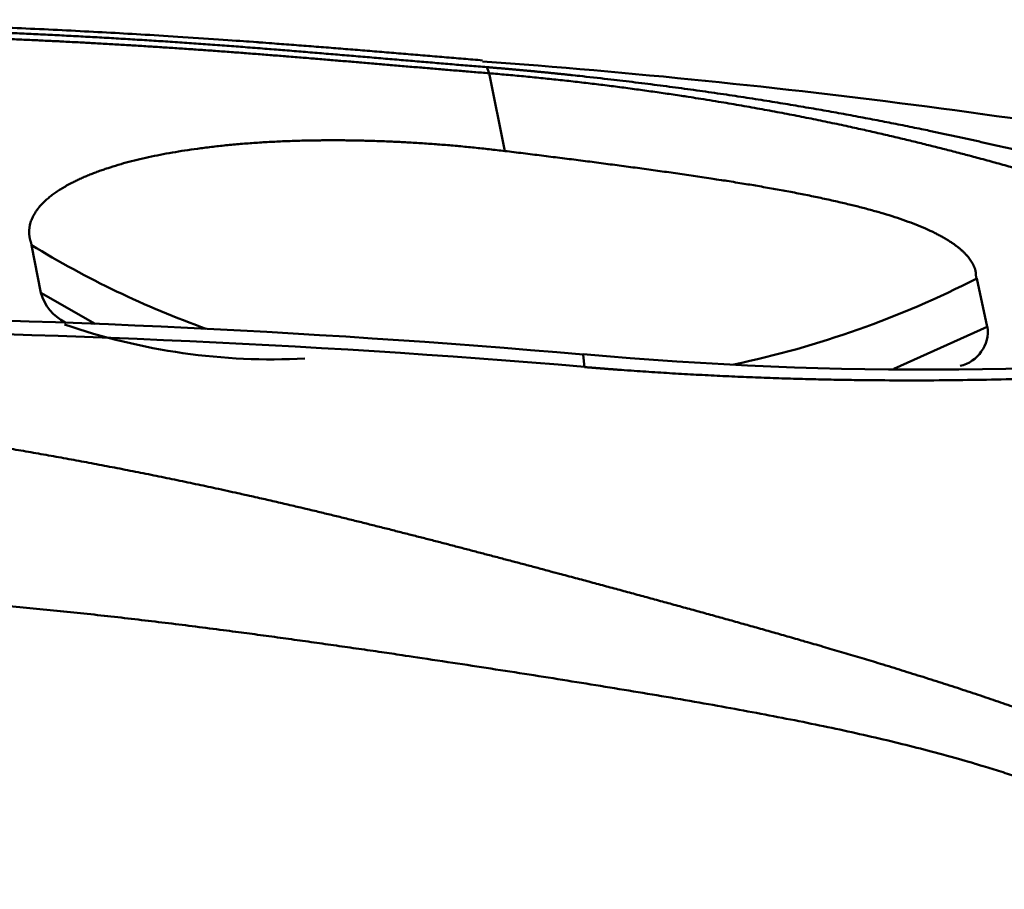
# Model space of a CAD drawing. Header units: inches. Extents: x -1.03 to 0.94, y -1.7 to 1.17.
# Tile 21 of 23: x -0.02486 to -0.01467, y 0.78311 to 0.7921. Entities that reach past the tile are written whole.
import ezdxf

# ---------------------------------------------------------------- set-up
doc = ezdxf.new("R2010")
doc.units = ezdxf.units.IN
doc.header["$LTSCALE"] = 0.03937
doc.header["$MEASUREMENT"] = 0
doc.layers.add('SKVIEW1', color=4, linetype='CONTINUOUS', lineweight=50)

msp = doc.modelspace()

# ---------------------------------------------------------------- linework, layer by layer
at = {"layer": 'SKVIEW1', "ltscale": 4.2e-05}
msp.add_line((-0.0200242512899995, 0.7916099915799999), (-0.0200025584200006, 0.7915468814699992), dxfattribs=at)
at = {"layer": 'SKVIEW1', "ltscale": 0.000521}
msp.add_line((-0.0200025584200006, 0.7915468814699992), (-0.0198400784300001, 0.790742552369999), dxfattribs=at)
at = {"layer": 'SKVIEW1', "ltscale": 0.000319}
msp.add_line((-0.0247355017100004, 0.7897701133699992), (-0.0246377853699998, 0.789276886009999), dxfattribs=at)
at = {"layer": 'SKVIEW1', "ltscale": 0.000324}
msp.add_line((-0.0148503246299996, 0.7889242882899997), (-0.0149587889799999, 0.7894236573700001), dxfattribs=at)
at = {"layer": 'SKVIEW1', "ltscale": 0.00041}
msp.add_line((-0.0246377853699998, 0.789276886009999), (-0.0240777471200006, 0.7889561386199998), dxfattribs=at)
at = {"layer": 'SKVIEW1', "ltscale": 0.000673}
msp.add_line((-0.0158166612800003, 0.7884887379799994), (-0.0148503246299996, 0.7889242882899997), dxfattribs=at)
at = {"layer": 'SKVIEW1', "ltscale": 8.2e-05}
msp.add_line((-0.0190146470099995, 0.7885073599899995), (-0.0190296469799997, 0.7886358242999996), dxfattribs=at)
at = {"layer": 'SKVIEW1'}
for centre, radius, start, end in [((-0.0258415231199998, 0.7120520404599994), 0.07982645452, 79.21570400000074, 85.8541619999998), ((-0.0196133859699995, 0.7981399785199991), 0.00981281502, 238.5344419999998, 250.2547289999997), ((-0.0195488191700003, 0.7984004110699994), 0.01008222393, 281.9021140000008, 297.0818509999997), ((-0.0241608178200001, 0.7894137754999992), 0.00049755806, 196.0129899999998, 243.0848620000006), ((-0.0283378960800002, 0.6809000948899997), 0.10813966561, 85.06195499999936, 94.32994600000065), ((-0.0222406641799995, 0.7951628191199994), 0.00657577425, 250.8901470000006, 272.8942239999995), ((-0.0152146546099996, 0.7888814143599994), 0.00037149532, 283.0304100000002, 6.710751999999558), ((-0.0281246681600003, 0.6793908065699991), 0.10950005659, 85.22751700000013, 94.35994599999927), ((-0.0155172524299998, 0.8268685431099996), 0.03838716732, 264.7510500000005, 276.3675409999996)]:
    msp.add_arc(centre, radius, start, end, dxfattribs=at)
for points, knots in [([(-0.0200696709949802, 0.7916800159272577), (-0.0208782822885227, 0.7917485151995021), (-0.0216888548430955, 0.7918166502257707), (-0.0225147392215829, 0.7918824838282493), (-0.0284403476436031, 0.7922687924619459), (-0.0343635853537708, 0.7921116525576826), (-0.0388621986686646, 0.7917704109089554), (-0.0461892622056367, 0.7910799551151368), (-0.0534950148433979, 0.790349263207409), (-0.0567086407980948, 0.7900345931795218), (-0.0589570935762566, 0.78982324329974), (-0.0611975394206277, 0.7896404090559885)], [0, 0, 0, 0, 0, 0, 0.2085180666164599, 0.2085180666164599, 0.2085180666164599, 1.495631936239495, 1.495631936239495, 1.495631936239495, 2.075079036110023, 2.075079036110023, 2.075079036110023, 2.075079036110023, 2.075079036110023, 2.075079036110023]), ([(-0.0200242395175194, 0.7916099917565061), (-0.020710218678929, 0.791665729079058), (-0.0214146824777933, 0.7917267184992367), (-0.0221190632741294, 0.7917894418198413), (-0.0235513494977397, 0.7918979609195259), (-0.0249870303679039, 0.7919702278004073), (-0.0257023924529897, 0.7919962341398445), (-0.0278452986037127, 0.7920518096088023), (-0.0299819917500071, 0.7920453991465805), (-0.0314070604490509, 0.7920207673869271), (-0.0364132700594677, 0.7918639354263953), (-0.0414035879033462, 0.79148183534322), (-0.0459419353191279, 0.7910551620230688), (-0.0496708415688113, 0.790663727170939), (-0.05338862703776, 0.7902977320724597), (-0.05357063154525, 0.7902798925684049), (-0.0539124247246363, 0.790246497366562), (-0.0542920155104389, 0.7902098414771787), (-0.0545030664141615, 0.7901895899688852), (-0.0548808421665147, 0.7901536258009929), (-0.0552225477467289, 0.7901216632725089), (-0.0554045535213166, 0.7901047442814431), (-0.0559369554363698, 0.7900556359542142), (-0.0564696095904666, 0.7900074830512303), (-0.0568306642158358, 0.7899751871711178), (-0.0589567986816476, 0.789787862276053), (-0.0610825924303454, 0.7896100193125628), (-0.0628227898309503, 0.789451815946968), (-0.0649196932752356, 0.7893109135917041), (-0.0670359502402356, 0.7892222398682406), (-0.0673912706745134, 0.789208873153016), (-0.0680788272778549, 0.7891853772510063), (-0.0688422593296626, 0.7891645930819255), (-0.0691851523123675, 0.7891565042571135), (-0.0713181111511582, 0.7891083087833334), (-0.0734645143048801, 0.7890697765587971), (-0.0752410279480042, 0.7890134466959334), (-0.077191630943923, 0.7889691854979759), (-0.0791456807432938, 0.7889309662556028), (-0.0793275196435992, 0.7889274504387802), (-0.0796759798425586, 0.7889207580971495), (-0.0800430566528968, 0.7889137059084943), (-0.0802512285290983, 0.7889096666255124), (-0.0806390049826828, 0.7889020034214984), (-0.0809859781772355, 0.7888950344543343), (-0.0811659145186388, 0.7888914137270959), (-0.0815226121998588, 0.7888842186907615), (-0.0818793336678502, 0.7888770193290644), (-0.0820577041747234, 0.7888734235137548), (-0.0825928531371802, 0.7888626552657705), (-0.0831281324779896, 0.7888519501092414), (-0.0834850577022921, 0.7888448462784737), (-0.0852040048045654, 0.788810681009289), (-0.0869247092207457, 0.7887759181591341), (-0.088622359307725, 0.7887355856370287), (-0.0930076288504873, 0.788632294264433), (-0.0973948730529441, 0.7885290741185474), (-0.0995770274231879, 0.7884748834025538), (-0.1035517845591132, 0.788393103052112), (-0.1075323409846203, 0.7883134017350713), (-0.1084862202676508, 0.7882940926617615), (-0.1099177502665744, 0.78826394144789), (-0.1113496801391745, 0.7882299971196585), (-0.111827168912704, 0.7882181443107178), (-0.1124236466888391, 0.7882024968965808), (-0.1130196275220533, 0.7881855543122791), (-0.1131400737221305, 0.7881820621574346), (-0.1133741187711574, 0.7881752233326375), (-0.1136211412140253, 0.7881676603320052), (-0.1137453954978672, 0.7881637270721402), (-0.1141051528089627, 0.788151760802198), (-0.1144647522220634, 0.7881377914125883), (-0.1147034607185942, 0.7881273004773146), (-0.1167245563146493, 0.7880262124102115), (-0.1184851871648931, 0.7878275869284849), (-0.1198193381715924, 0.7875542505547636), (-0.1210624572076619, 0.7872869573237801), (-0.1221256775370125, 0.7870135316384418), (-0.1223850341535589, 0.7869497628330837), (-0.1228854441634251, 0.7868114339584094), (-0.1231903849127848, 0.7866663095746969), (-0.1232829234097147, 0.786592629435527), (-0.1233862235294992, 0.7863982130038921), (-0.1230976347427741, 0.7862115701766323), (-0.1227612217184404, 0.7861025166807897), (-0.1213658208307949, 0.7858106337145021), (-0.1190236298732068, 0.7856228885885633), (-0.1173525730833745, 0.785546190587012), (-0.1152086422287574, 0.7855396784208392), (-0.1131090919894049, 0.7855690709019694), (-0.1129351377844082, 0.7855717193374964), (-0.1125882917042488, 0.7855773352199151), (-0.1122440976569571, 0.7855833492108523), (-0.112041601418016, 0.7855869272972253), (-0.1096411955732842, 0.7856296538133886), (-0.107250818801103, 0.7856774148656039), (-0.1050415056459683, 0.7857252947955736), (-0.1026588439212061, 0.7857790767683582), (-0.1002788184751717, 0.785841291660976), (-0.1000140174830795, 0.7858482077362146), (-0.0997449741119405, 0.7858555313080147), (-0.0994759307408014, 0.7858628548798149), (-0.0994208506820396, 0.78586436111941), (-0.0989621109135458, 0.7858768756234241), (-0.09850252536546, 0.7858894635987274), (-0.0980999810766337, 0.7859002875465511), (-0.097697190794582, 0.7859107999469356), (-0.0972942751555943, 0.7859209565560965)], [0, 0, 0, 0, 0, 0, 0.1803659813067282, 0.1803659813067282, 0.1803659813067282, 0.3607319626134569, 0.3607319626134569, 0.3607319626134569, 0.7214432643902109, 0.7214432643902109, 0.7214432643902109, 1.628504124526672, 1.628504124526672, 1.628504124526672, 1.674001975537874, 1.674001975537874, 1.674001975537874, 1.719509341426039, 1.719509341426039, 1.719509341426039, 1.765016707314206, 1.765016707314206, 1.765016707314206, 1.856007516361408, 1.856007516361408, 1.856007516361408, 2.31000196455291, 2.31000196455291, 2.31000196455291, 2.400518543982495, 2.400518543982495, 2.400518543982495, 2.491035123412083, 2.491035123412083, 2.491035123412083, 2.943979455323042, 2.943979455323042, 2.943979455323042, 2.989437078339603, 2.989437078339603, 2.989437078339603, 3.034894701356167, 3.034894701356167, 3.034894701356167, 3.080342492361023, 3.080342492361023, 3.080342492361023, 3.125790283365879, 3.125790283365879, 3.125790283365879, 3.216685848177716, 3.216685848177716, 3.216685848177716, 3.563440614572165, 3.563440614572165, 3.563440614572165, 4.333614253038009, 4.333614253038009, 4.333614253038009, 4.576171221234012, 4.576171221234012, 4.576171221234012, 4.697450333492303, 4.697450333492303, 4.697450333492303, 4.72777103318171, 4.72777103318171, 4.72777103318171, 4.758091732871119, 4.758091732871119, 4.758091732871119, 4.818732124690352, 4.818732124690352, 4.818732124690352, 5.276521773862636, 5.276521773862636, 5.276521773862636, 5.422931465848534, 5.422931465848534, 5.422931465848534, 5.569341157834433, 5.569341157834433, 5.569341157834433, 5.814318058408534, 5.814318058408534, 5.814318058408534, 6.293357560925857, 6.293357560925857, 6.293357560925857, 6.336749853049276, 6.336749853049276, 6.336749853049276, 6.380142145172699, 6.380142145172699, 6.380142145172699, 6.944346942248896, 6.944346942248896, 6.944346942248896, 6.987820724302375, 6.987820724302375, 6.987820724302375, 7.002437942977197, 7.002437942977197, 7.002437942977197, 7.104741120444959, 7.104741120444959, 7.104741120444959, 7.104741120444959, 7.104741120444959, 7.104741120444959]), ([(-0.020002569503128, 0.7915468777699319), (-0.0205698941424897, 0.7915930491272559), (-0.0211482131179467, 0.7916424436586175), (-0.0217210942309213, 0.7916928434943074), (-0.0228779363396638, 0.7917865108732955), (-0.0240363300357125, 0.7918591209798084), (-0.0246150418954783, 0.791888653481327), (-0.0306431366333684, 0.7921349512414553), (-0.0366800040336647, 0.7918111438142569), (-0.0410408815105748, 0.7914802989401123), (-0.0467084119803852, 0.7908968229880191), (-0.0523928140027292, 0.7903306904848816), (-0.0526807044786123, 0.7903020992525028), (-0.0531126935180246, 0.7902593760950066), (-0.0535448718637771, 0.7902170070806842), (-0.0536887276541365, 0.7902029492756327), (-0.0539722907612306, 0.7901753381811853), (-0.0542859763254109, 0.7901451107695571), (-0.0544514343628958, 0.7901292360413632), (-0.0549289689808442, 0.7900836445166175), (-0.0553371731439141, 0.7900455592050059), (-0.0556410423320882, 0.7900174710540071), (-0.0562224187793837, 0.7899643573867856), (-0.0568086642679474, 0.7899118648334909), (-0.057104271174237, 0.7898856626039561), (-0.0594267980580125, 0.7896819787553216), (-0.0617242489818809, 0.7894900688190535), (-0.0637110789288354, 0.7893072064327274), (-0.0658843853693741, 0.7891900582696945), (-0.0680707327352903, 0.7891211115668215), (-0.0682208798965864, 0.7891165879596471), (-0.0685238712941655, 0.7891078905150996), (-0.0688200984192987, 0.7891001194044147), (-0.0689622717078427, 0.7890965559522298), (-0.0711207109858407, 0.7890441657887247), (-0.0732754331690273, 0.7890141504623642), (-0.0752854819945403, 0.7889427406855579), (-0.0774550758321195, 0.7888979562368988), (-0.079619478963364, 0.7888564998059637), (-0.079760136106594, 0.7888538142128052), (-0.0800671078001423, 0.7888479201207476), (-0.0803877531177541, 0.7888416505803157), (-0.080544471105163, 0.788838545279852), (-0.0812667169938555, 0.7888241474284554), (-0.081989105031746, 0.7888094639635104), (-0.0825670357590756, 0.7887978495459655), (-0.084300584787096, 0.7887633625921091), (-0.0860331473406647, 0.7887288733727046), (-0.0871951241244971, 0.7887047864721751), (-0.0889060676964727, 0.7886640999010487), (-0.0906613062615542, 0.7886219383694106), (-0.0912316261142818, 0.7886086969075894), (-0.093542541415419, 0.7885542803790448), (-0.0958532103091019, 0.7884989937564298), (-0.0975878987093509, 0.7884579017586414), (-0.1016341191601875, 0.788367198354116), (-0.1056843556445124, 0.7882836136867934), (-0.1079938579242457, 0.7882397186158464), (-0.110456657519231, 0.7881922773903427), (-0.1128956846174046, 0.7881233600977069), (-0.1130433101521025, 0.7881190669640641), (-0.1133290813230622, 0.7881107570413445), (-0.1136304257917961, 0.7881013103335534), (-0.1137760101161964, 0.7880965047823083), (-0.1142050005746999, 0.7880811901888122), (-0.1146249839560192, 0.788062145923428), (-0.1149001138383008, 0.7880471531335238), (-0.1166889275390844, 0.7879303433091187), (-0.1180996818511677, 0.7877093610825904), (-0.1191814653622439, 0.7874516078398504), (-0.1201619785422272, 0.7872079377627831), (-0.1210195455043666, 0.7869591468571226), (-0.1211642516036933, 0.7869158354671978), (-0.1214496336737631, 0.7868266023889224), (-0.1217280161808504, 0.7867400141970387), (-0.1218626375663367, 0.7867028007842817), (-0.1223410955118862, 0.7865383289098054), (-0.1225056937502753, 0.7863684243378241), (-0.1224380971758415, 0.7862361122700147), (-0.1221835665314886, 0.7861171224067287), (-0.1217628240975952, 0.7860092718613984)], [0, 0, 0, 0, 0, 0, 0.1465448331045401, 0.1465448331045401, 0.1465448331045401, 0.293089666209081, 0.293089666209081, 0.293089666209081, 1.672942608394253, 1.672942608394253, 1.672942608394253, 1.746539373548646, 1.746539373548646, 1.746539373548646, 1.783347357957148, 1.783347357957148, 1.783347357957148, 1.82015534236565, 1.82015534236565, 1.82015534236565, 1.894806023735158, 1.894806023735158, 1.894806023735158, 1.969456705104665, 1.969456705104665, 1.969456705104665, 2.490734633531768, 2.490734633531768, 2.490734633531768, 2.527430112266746, 2.527430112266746, 2.527430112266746, 2.564125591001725, 2.564125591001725, 2.564125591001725, 3.078000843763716, 3.078000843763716, 3.078000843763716, 3.114776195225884, 3.114776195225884, 3.114776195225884, 3.151551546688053, 3.151551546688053, 3.151551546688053, 3.298637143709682, 3.298637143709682, 3.298637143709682, 3.59280306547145, 3.59280306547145, 3.59280306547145, 3.74001946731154, 3.74001946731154, 3.74001946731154, 4.181668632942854, 4.181668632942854, 4.181668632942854, 4.769890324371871, 4.769890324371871, 4.769890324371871, 4.807306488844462, 4.807306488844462, 4.807306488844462, 4.844722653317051, 4.844722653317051, 4.844722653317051, 4.919554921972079, 4.919554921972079, 4.919554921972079, 5.344792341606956, 5.344792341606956, 5.344792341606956, 5.434098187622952, 5.434098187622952, 5.434098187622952, 5.523404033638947, 5.523404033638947, 5.523404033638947, 5.804179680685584, 5.804179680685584, 5.804179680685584, 5.804179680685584, 5.804179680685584, 5.804179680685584]), ([(-0.0190146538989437, 0.7885073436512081), (-0.0189408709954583, 0.7885012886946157), (-0.0188620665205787, 0.7884950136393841), (-0.0187746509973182, 0.7884882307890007), (-0.0181240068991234, 0.7884396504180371), (-0.0174739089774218, 0.7884041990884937), (-0.0169060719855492, 0.788383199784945), (-0.0146900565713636, 0.7883389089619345), (-0.0125996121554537, 0.7884385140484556), (-0.0110168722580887, 0.7885891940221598), (-0.0097658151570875, 0.7888026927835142), (-0.0095220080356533, 0.7890690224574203), (-0.0095268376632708, 0.7891425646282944), (-0.009655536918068, 0.7892957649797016), (-0.0100084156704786, 0.7894626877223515), (-0.0102331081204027, 0.7895497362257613), (-0.0111467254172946, 0.7898284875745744), (-0.0121036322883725, 0.7900931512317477), (-0.0126065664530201, 0.7902493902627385), (-0.0139999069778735, 0.7906385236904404), (-0.01569683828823, 0.7910209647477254), (-0.0166697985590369, 0.7912105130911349), (-0.0179954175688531, 0.7914106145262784), (-0.0194184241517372, 0.7915563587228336), (-0.0196193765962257, 0.7915756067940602), (-0.0198224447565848, 0.7915936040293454), (-0.0200242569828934, 0.7916099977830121)], [0, 0, 0, 0, 0, 0, 0.0202528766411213, 0.0202528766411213, 0.0202528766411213, 0.1620144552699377, 0.1620144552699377, 0.1620144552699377, 0.578866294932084, 0.578866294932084, 0.578866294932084, 0.7251788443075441, 0.7251788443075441, 0.7251788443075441, 0.8719187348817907, 0.8719187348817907, 0.8719187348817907, 1.186071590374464, 1.186071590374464, 1.186071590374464, 1.492536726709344, 1.492536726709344, 1.492536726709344, 1.542782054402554, 1.542782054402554, 1.542782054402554, 1.542782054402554, 1.542782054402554, 1.542782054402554]), ([(-0.0112610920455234, 0.788728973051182), (-0.0106888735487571, 0.7888276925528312), (-0.0103534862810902, 0.7889443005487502), (-0.010329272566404, 0.7890819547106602), (-0.0105913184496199, 0.7892818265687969), (-0.011214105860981, 0.7895026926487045), (-0.0113932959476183, 0.7895560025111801), (-0.0121404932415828, 0.7898028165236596), (-0.012902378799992, 0.7900723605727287), (-0.013602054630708, 0.7902883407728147), (-0.014701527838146, 0.7906220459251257), (-0.0160122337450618, 0.7909447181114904), (-0.0166003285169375, 0.7910748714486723), (-0.0176070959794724, 0.7912636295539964), (-0.0187537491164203, 0.7914208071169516), (-0.0191715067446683, 0.7914708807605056), (-0.0195863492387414, 0.7915131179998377), (-0.0200025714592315, 0.7915468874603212)], [0, 0, 0, 0, 0, 0, 0.3022114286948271, 0.3022114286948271, 0.3022114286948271, 0.4038299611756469, 0.4038299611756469, 0.4038299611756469, 0.7042544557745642, 0.7042544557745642, 0.7042544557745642, 0.9159944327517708, 0.9159944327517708, 0.9159944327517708, 1.02825954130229, 1.02825954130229, 1.02825954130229, 1.02825954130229, 1.02825954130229, 1.02825954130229]), ([(-0.0198400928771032, 0.7907425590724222), (-0.0203043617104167, 0.7907992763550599), (-0.02077139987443, 0.7908385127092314), (-0.0212465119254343, 0.7908597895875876), (-0.0222691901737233, 0.7908636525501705), (-0.0232028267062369, 0.7907641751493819), (-0.0236739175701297, 0.7906779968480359), (-0.0242718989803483, 0.7904844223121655), (-0.0246184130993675, 0.7902254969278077), (-0.0247002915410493, 0.7901327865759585), (-0.0247553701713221, 0.7900171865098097), (-0.0247593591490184, 0.789902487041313), (-0.0247597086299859, 0.7898857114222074), (-0.0247540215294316, 0.7898470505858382), (-0.0247473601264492, 0.7898145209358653), (-0.0247358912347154, 0.7897909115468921), (-0.0247356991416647, 0.7897805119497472), (-0.024735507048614, 0.7897701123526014)], [0, 0, 0, 0, 0, 0, 0.1196159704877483, 0.1196159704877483, 0.1196159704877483, 0.271422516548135, 0.271422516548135, 0.271422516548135, 0.3468600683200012, 0.3468600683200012, 0.3468600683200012, 0.3611589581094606, 0.3611589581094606, 0.3611589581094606, 0.3754578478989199, 0.3754578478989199, 0.3754578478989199, 0.3754578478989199, 0.3754578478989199, 0.3754578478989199]), ([(-0.0149587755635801, 0.7894236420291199), (-0.0149640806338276, 0.7894348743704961), (-0.014969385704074, 0.7894461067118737), (-0.0149650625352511, 0.7894722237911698), (-0.0149712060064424, 0.7895118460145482), (-0.0149865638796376, 0.7895502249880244), (-0.0149953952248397, 0.7895708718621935), (-0.0151172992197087, 0.7897844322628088), (-0.0154676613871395, 0.7899863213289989), (-0.0159139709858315, 0.7901171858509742), (-0.0169057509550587, 0.7903458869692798), (-0.0180366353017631, 0.7905123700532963), (-0.0186372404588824, 0.7905932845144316), (-0.0192377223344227, 0.7906689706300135), (-0.0198400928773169, 0.7907425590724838)], [0, 0, 0, 0, 0, 0, 0.0156848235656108, 0.0156848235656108, 0.0156848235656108, 0.0313696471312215, 0.0313696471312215, 0.0313696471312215, 0.1847514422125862, 0.1847514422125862, 0.1847514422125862, 0.3399484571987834, 0.3399484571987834, 0.3399484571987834, 0.3399484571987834, 0.3399484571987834, 0.3399484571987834]), ([(-0.0105397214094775, 0.7831054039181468), (-0.010569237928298, 0.7831285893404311), (-0.010598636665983, 0.7831517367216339), (-0.0106044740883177, 0.7831762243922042), (-0.0106462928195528, 0.7832089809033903), (-0.0106881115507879, 0.7832417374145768), (-0.0107093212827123, 0.7832519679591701), (-0.010751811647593, 0.7832723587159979), (-0.0107947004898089, 0.7832926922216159), (-0.0108157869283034, 0.7833028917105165), (-0.0114257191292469, 0.7835965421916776), (-0.0119940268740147, 0.7838979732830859), (-0.0126966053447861, 0.7842595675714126), (-0.0135404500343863, 0.78462008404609), (-0.0144515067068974, 0.7849482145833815), (-0.0145797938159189, 0.7849933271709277), (-0.0148024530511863, 0.7850702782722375), (-0.0150584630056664, 0.785155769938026), (-0.0151812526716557, 0.7851960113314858), (-0.0160605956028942, 0.7854797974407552), (-0.0169644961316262, 0.78574189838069), (-0.0177406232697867, 0.7859561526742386), (-0.0190343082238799, 0.786308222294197), (-0.0203332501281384, 0.7866507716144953), (-0.0208577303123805, 0.7867871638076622), (-0.0218937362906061, 0.7870485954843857), (-0.0229943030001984, 0.7872944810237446), (-0.023607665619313, 0.787420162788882), (-0.0252055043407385, 0.7877220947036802), (-0.0268178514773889, 0.7879618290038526), (-0.0282334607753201, 0.7881426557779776), (-0.0305291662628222, 0.7883718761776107), (-0.0328553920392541, 0.7884963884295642), (-0.0340667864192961, 0.7885371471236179), (-0.0352653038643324, 0.7885653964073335), (-0.03644983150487, 0.7885839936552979)], [0, 0, 0, 0, 0, 0, 0.017270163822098, 0.017270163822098, 0.017270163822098, 0.0259073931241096, 0.0259073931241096, 0.0259073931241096, 0.0345446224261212, 0.0345446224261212, 0.0345446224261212, 0.274725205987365, 0.274725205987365, 0.274725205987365, 0.3115846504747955, 0.3115846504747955, 0.3115846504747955, 0.348444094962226, 0.348444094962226, 0.348444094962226, 0.5708102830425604, 0.5708102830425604, 0.5708102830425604, 0.7194554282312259, 0.7194554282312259, 0.7194554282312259, 0.8650773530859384, 0.8650773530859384, 0.8650773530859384, 1.147931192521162, 1.147931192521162, 1.147931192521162, 1.457725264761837, 1.457725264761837, 1.457725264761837, 1.457725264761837, 1.457725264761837, 1.457725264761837]), ([(-0.0105397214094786, 0.7831054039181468), (-0.0106551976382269, 0.7831219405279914), (-0.0107708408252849, 0.7831377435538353), (-0.0109131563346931, 0.7831332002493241), (-0.0113329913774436, 0.7832331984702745), (-0.0117472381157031, 0.7833339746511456), (-0.0120436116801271, 0.7834136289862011), (-0.0134493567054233, 0.7838357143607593), (-0.0145871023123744, 0.7843548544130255), (-0.015475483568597, 0.7845969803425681), (-0.0183198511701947, 0.785165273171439), (-0.0213390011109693, 0.7855899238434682), (-0.0230815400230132, 0.785877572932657), (-0.0252031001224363, 0.7860842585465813), (-0.0273449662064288, 0.7862061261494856), (-0.0277721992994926, 0.7862275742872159), (-0.0286412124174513, 0.7862646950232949), (-0.0294726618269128, 0.7862907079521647), (-0.029895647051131, 0.7863018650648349), (-0.0303161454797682, 0.786309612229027), (-0.0307379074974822, 0.7863144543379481)], [0, 0, 0, 0, 0, 0, 0.0298698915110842, 0.0298698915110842, 0.0298698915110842, 0.1194242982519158, 0.1194242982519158, 0.1194242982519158, 0.4773291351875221, 0.4773291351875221, 0.4773291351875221, 0.9406103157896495, 0.9406103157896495, 0.9406103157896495, 1.057653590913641, 1.057653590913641, 1.057653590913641, 1.171761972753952, 1.171761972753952, 1.171761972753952, 1.171761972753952, 1.171761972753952, 1.171761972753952])]:
    msp.add_open_spline(points, degree=5, knots=knots, dxfattribs=at)

doc.saveas('drawing.dxf')
